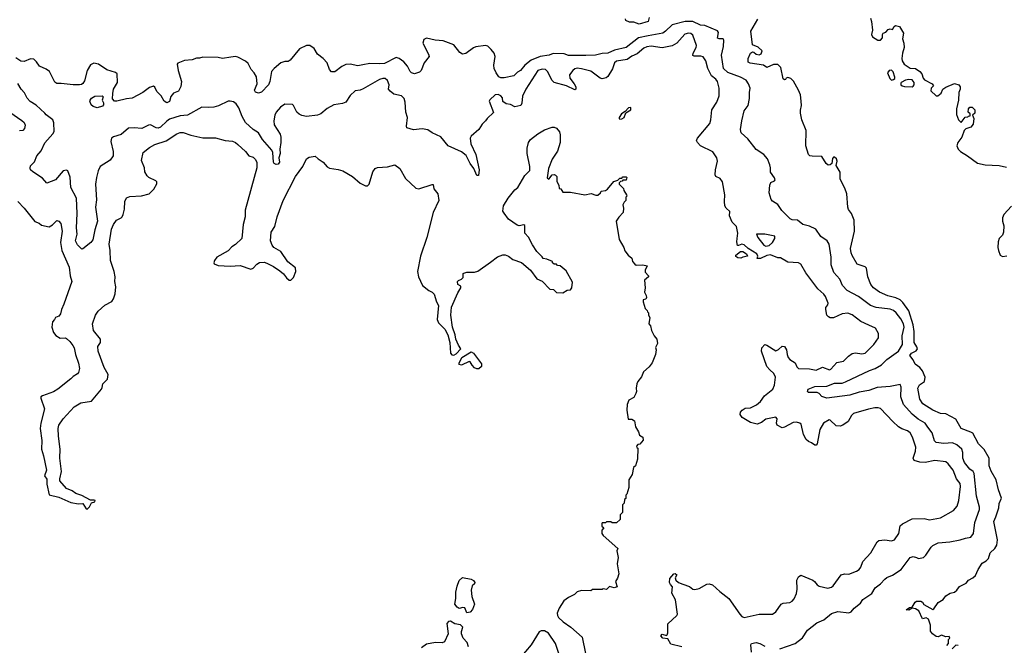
# Model space of a CAD drawing. Extents: x 2087054 to 2277909, y 548907 to 753496.
# Tile 42 of 256: x 2160466 to 2169490, y 580119 to 585851. Entities that reach past the tile are written whole.
import ezdxf

# ---------------------------------------------------------------- set-up
doc = ezdxf.new("R2010")
doc.units = 0

msp = doc.modelspace()

# ---------------------------------------------------------------- linework, layer by layer
at = {"layer": '0CON20XD'}
for points in [[(2167434.2, 580085.8), (2167573.8, 580135), (2167641.1, 580188.9), (2167685, 580258), (2167773.3, 580325), (2167835, 580352.9), (2167905, 580410), (2167965, 580428.6), (2168065, 580416.7), (2168087.5, 580425), (2168115, 580460), (2168171.2, 580505), (2168195, 580538), (2168275.7, 580595), (2168305.7, 580645), (2168356, 580684), (2168395, 580725.8), (2168415, 580742), (2168465, 580762.5), (2168546, 580815), (2168626.8, 580923.2), (2168655, 580933.6), (2168686.2, 580925), (2168705, 580915.8), (2168750, 580925), (2168771.2, 580945), (2168820.3, 581019.7), (2168836.7, 581035), (2168885, 581059.4), (2168992.1, 581067.9), (2169085, 581084.5), (2169135, 581101.9), (2169185, 581110.8), (2169207.8, 581145), (2169218.8, 581245), (2169263.4, 581365), (2169262.8, 581385), (2169234.1, 581485), (2169213.4, 581693.4), (2169205, 581710.6), (2169175, 581734.4), (2169124.5, 581795), (2169111.5, 581835), (2169110.4, 581885), (2169102.2, 581915), (2169055.7, 581955), (2169015, 581974.6), (2168935, 581969.1), (2168865, 581977.8), (2168852, 581992), (2168829.2, 582065), (2168790.8, 582119.2), (2168765, 582155.4), (2168702, 582192), (2168646.1, 582236.1), (2168566.7, 582325), (2168542.1, 582395), (2168545.4, 582485.4), (2168535, 582508.6), (2168445, 582489.7), (2168325, 582482), (2168248.8, 582455), (2168160.8, 582439.3), (2168075, 582411.6), (2167865, 582383.4), (2167817.4, 582397.4), (2167794.3, 582425), (2167776.2, 582436.2), (2167695, 582434), (2167688, 582445), (2167691.2, 582465), (2167755, 582489.6), (2167865, 582492), (2167935, 582520.8), (2167965, 582522), (2168005, 582522.5), (2168035, 582532.3), (2168255, 582636.2), (2168307.5, 582655), (2168365, 582689.5), (2168415, 582739.1), (2168521.9, 582815), (2168556.1, 582875), (2168552.9, 582955), (2168572.2, 583035), (2168565.2, 583065.2), (2168541.3, 583111.3), (2168499.1, 583165), (2168475.5, 583185.5), (2168445, 583200.3), (2168315, 583213.2), (2168265, 583231.2), (2168155, 583314.5), (2168049.8, 583369.8), (2168007.5, 583415), (2167981.9, 583475), (2167954.6, 583504.6), (2167929.4, 583535), (2167903.1, 583605), (2167902.2, 583675), (2167884.4, 583794.4), (2167868, 583825), (2167808.6, 583865), (2167763.2, 583933.2), (2167705, 583958.6), (2167643.2, 583973.2), (2167595, 584014), (2167547, 584017), (2167526.6, 584026.6), (2167452.6, 584102.6), (2167415, 584156.7), (2167365, 584187.5), (2167355, 584202.5), (2167334.4, 584265), (2167340.6, 584335), (2167351.3, 584358.7), (2167383.3, 584375), (2167390, 584385), (2167385, 584402.5), (2167348.8, 584455), (2167348.1, 584495), (2167340.9, 584520.9), (2167320, 584575), (2167285.9, 584615.9), (2167215, 584661.2), (2167139.1, 584759.1), (2167080, 584815), (2167073.8, 584845), (2167083.8, 584923.8), (2167106, 585015), (2167141.2, 585065), (2167155, 585130), (2167154.4, 585185), (2167162, 585225), (2167147.1, 585265), (2167125, 585296.4), (2167072.5, 585325), (2166955, 585367.1), (2166916.4, 585405), (2166898.2, 585525), (2166916.5, 585605), (2166918.6, 585665), (2166912.5, 585675), (2166875.5, 585675.5), (2166862.1, 585682.1), (2166869.5, 585735), (2166860.4, 585750.4), (2166745, 585798.7), (2166705, 585801.3), (2166635, 585833.5), (2166565, 585834.7), (2166446.1, 585803.9), (2166385.3, 585744.7), (2166361.2, 585728.8), (2166225, 585701.8), (2166137.1, 585685), (2166025, 585595.9), (2165916.7, 585573.3), (2165855, 585543.5), (2165805, 585542.2), (2165743.8, 585526.2), (2165655, 585522.2), (2165495, 585523.1), (2165455, 585539.2), (2165355, 585540), (2165317.5, 585525), (2165235, 585514.8), (2165155, 585480), (2165096.7, 585433.3), (2165055, 585386.9), (2165029.3, 585370.7), (2164995, 585336), (2164905, 585320), (2164875, 585318.9), (2164858.6, 585328.6), (2164833.3, 585365), (2164815.5, 585405), (2164810, 585435), (2164823.1, 585515), (2164813.8, 585545), (2164788.2, 585578.2), (2164757.1, 585607.1), (2164735, 585615.5), (2164646.8, 585603.2), (2164625.7, 585594.3), (2164555, 585541.4), (2164525, 585536), (2164500.3, 585550.3), (2164445, 585621.4), (2164348.3, 585658.3), (2164275, 585664.5), (2164195, 585682.5), (2164170.9, 585669.1), (2164161.4, 585635), (2164214, 585535), (2164217.5, 585515), (2164174, 585456), (2164144.5, 585385), (2164129, 585371), (2164085, 585356.3), (2164056.5, 585365), (2164045, 585375.5), (2164020.4, 585425), (2163985, 585464.5), (2163945, 585494.4), (2163915, 585504.3), (2163810.2, 585449.8), (2163765, 585445.3), (2163675, 585450.4), (2163611.3, 585438.7), (2163565, 585427.5), (2163495, 585442.5), (2163455, 585442), (2163417.9, 585422.1), (2163355, 585374.5), (2163325, 585373.1), (2163304.4, 585395), (2163282.5, 585455), (2163246.2, 585495), (2163196, 585535), (2163165, 585586.7), (2163125.8, 585615.8), (2163095, 585613.8), (2163031.2, 585585), (2162945, 585480), (2162925, 585468.8), (2162895, 585468), (2162860, 585455), (2162797.5, 585405), (2162774.4, 585375), (2162758.6, 585285), (2162745.8, 585255), (2162681.7, 585188.3), (2162655, 585178.8), (2162626.9, 585186.9), (2162617.5, 585205), (2162643.1, 585265), (2162635, 585327.5), (2162616.2, 585365), (2162586.2, 585395), (2162558.3, 585448.3), (2162535, 585472.5), (2162465, 585508.8), (2162445, 585514), (2162400.8, 585509.2), (2162325, 585496.2), (2162285, 585503.3), (2162145, 585507.5), (2162115, 585497.5), (2162085, 585497.5), (2162046.4, 585483.6), (2161975, 585477.5), (2161915, 585453.3), (2161908.8, 585445), (2161919.2, 585385), (2161947.1, 585285), (2161941.9, 585238.1), (2161920, 585195), (2161875, 585176.7), (2161851.2, 585148.8), (2161837.6, 585102.4), (2161815, 585090), (2161788.8, 585105), (2161761.2, 585155), (2161723.9, 585193.9), (2161704.4, 585234.4), (2161692.3, 585242.3), (2161655, 585229.2), (2161593.8, 585185), (2161495, 585131.2), (2161445, 585125.8), (2161355, 585104.4), (2161335, 585106), (2161316, 585126), (2161317.8, 585175), (2161326.7, 585215), (2161362.5, 585275), (2161359.2, 585355), (2161345, 585368.6), (2161265, 585391.4), (2161187.5, 585445), (2161145, 585453.8), (2161115, 585436.2), (2161084.4, 585385), (2161060.3, 585289.7), (2161045, 585266.2), (2161031.7, 585258.3), (2161015, 585252.9), (2160956.4, 585253.6), (2160845, 585266.7), (2160805, 585265.8), (2160787.9, 585277.9), (2160739.4, 585375), (2160708.9, 585398.9), (2160646.9, 585425), (2160620.5, 585465), (2160595, 585490.5), (2160565, 585493.5), (2160505, 585467.8), (2160475, 585470.5), (2160431.1, 585501.1)], [(2166235, 585870), (2166225, 585834), (2166145, 585811.2), (2166095, 585827.5), (2166055, 585830), (2166020, 585845), (2166018.3, 585858.3)], [(2168963, 580117), (2168977.5, 580135), (2168978.3, 580171.7), (2168990, 580185), (2168985, 580200), (2168955, 580197.5), (2168915, 580212.5), (2168883, 580197), (2168865, 580201.2), (2168833.3, 580225), (2168815, 580250), (2168813.3, 580305), (2168795, 580360), (2168775, 580370), (2168741.7, 580361.7), (2168706.7, 580435), (2168675, 580452.5), (2168645, 580460), (2168615, 580442.5), (2168590, 580445), (2168620, 580465), (2168645, 580470), (2168672.5, 580515), (2168685, 580522.5), (2168725, 580523.8), (2168740, 580515), (2168752, 580492), (2168835, 580447.5), (2168845, 580452.5), (2168885, 580510), (2168929.5, 580540.4), (2168955, 580573.3), (2168994.1, 580595.9), (2169035, 580606.7), (2169055.9, 580624.1), (2169080.7, 580659.3), (2169140.7, 580689.3), (2169162.5, 580715), (2169203, 580737), (2169225, 580760), (2169250, 580815), (2169287, 580873), (2169325, 580892.5), (2169345.8, 580914.2), (2169361.2, 580965), (2169404.2, 581005), (2169422, 581038), (2169429.5, 581085), (2169394.2, 581255), (2169413.9, 581296.1), (2169440.5, 581379.6), (2169443, 581417), (2169465.9, 581465.9), (2169437.5, 581545), (2169414.4, 581634.4), (2169369.2, 581715), (2169350.5, 581765), (2169352.9, 581835), (2169305, 581913.8), (2169254.5, 581964.5), (2169201.7, 582061.7), (2169185, 582073.1), (2169094.2, 582105), (2169045, 582190), (2168955, 582238.8), (2168905, 582244), (2168835, 582273.3), (2168745, 582333.1), (2168716.7, 582375), (2168698, 582475), (2168713.3, 582505), (2168757.5, 582535), (2168766.2, 582575), (2168740, 582635), (2168716.7, 582665), (2168674.5, 582694.5), (2168655.5, 582735), (2168624.5, 582775), (2168638.5, 582795), (2168681.7, 582818.3), (2168695.5, 582835), (2168690, 582855), (2168663.3, 582895), (2168664.1, 582995), (2168656.2, 583055), (2168615.7, 583184.3), (2168560.4, 583260.4), (2168535, 583284.6), (2168495, 583303.8), (2168422.3, 583322.3), (2168345, 583355.4), (2168290, 583395), (2168267.3, 583425), (2168240, 583495), (2168227.5, 583575), (2168215, 583587.1), (2168142.2, 583612.2), (2168095, 583690), (2168085.4, 583715), (2168081.8, 583755), (2168118.1, 583915), (2168113.3, 584015), (2168090, 584075), (2168063.3, 584113.3), (2168055.8, 584135), (2168046.4, 584255), (2168028.3, 584308.2), (2167985, 584390.8), (2167984.6, 584455), (2167949.2, 584515), (2167957.5, 584555), (2167951.2, 584575), (2167935, 584592.5), (2167925, 584592.5), (2167915, 584580), (2167908.6, 584535), (2167895, 584521.8), (2167875, 584519.2), (2167857.9, 584535), (2167819.1, 584599.1), (2167730.2, 584600.2), (2167706.7, 584605), (2167694.5, 584614.6), (2167671.2, 584695), (2167675.5, 584835), (2167634.7, 584935), (2167621.8, 584995), (2167621.3, 585021.3), (2167631.2, 585065), (2167629.5, 585105), (2167623.5, 585163.5), (2167605.5, 585205.5), (2167558.3, 585288.3), (2167535, 585312.5), (2167505, 585322.5), (2167490, 585315), (2167485, 585302.5), (2167475, 585300), (2167465, 585310), (2167441.7, 585411.7), (2167415, 585442), (2167375, 585441.4), (2167315, 585414), (2167282.5, 585435), (2167162.4, 585452.4), (2167142.3, 585462.3), (2167142, 585495), (2167163.8, 585545), (2167183.6, 585556.4), (2167195, 585552.5), (2167215, 585534), (2167245, 585529.2), (2167261.7, 585538.3), (2167270, 585565), (2167235, 585599.2), (2167181.7, 585621.7), (2167166.2, 585745), (2167231.2, 585855)], [(2168262.9, 585865), (2168274.4, 585835), (2168281.2, 585755), (2168273.3, 585715), (2168283.6, 585693.6), (2168330, 585665), (2168357, 585663), (2168372.5, 585685), (2168373.6, 585716.4), (2168381.2, 585728.8), (2168403.6, 585736.4), (2168425, 585760), (2168445, 585766.7), (2168465, 585760), (2168480.7, 585789.3), (2168493, 585797), (2168528.3, 585788.3), (2168567.3, 585727.3), (2168556.2, 585675), (2168570.8, 585635), (2168572.9, 585595), (2168557.1, 585545), (2168551.2, 585495), (2168553.3, 585475), (2168573.3, 585445), (2168628.3, 585408.3), (2168675, 585402.5), (2168717.5, 585375), (2168733.3, 585355), (2168745.7, 585315.7), (2168759.2, 585299.2), (2168830, 585265), (2168840, 585245), (2168820, 585225), (2168818.3, 585198.3), (2168865, 585153.3), (2168880, 585155), (2168913, 585177), (2168926.4, 585213.6), (2168955, 585233.3), (2169034.1, 585265.9), (2169073.3, 585255), (2169085.8, 585235.8), (2169086.2, 585215), (2169072.5, 585185), (2169070, 585115), (2169060, 585075), (2169053, 585033), (2169053.6, 584983.6), (2169070, 584935), (2169095, 584910), (2169131.7, 584958.3), (2169155, 584960), (2169161.7, 584968.3), (2169178.3, 584971.7), (2169178.3, 584988.3), (2169160, 585005), (2169162.5, 585035), (2169175, 585050), (2169195, 585050), (2169220, 585025), (2169220, 584995), (2169200, 584975), (2169212.5, 584945), (2169203.8, 584895), (2169183.6, 584866.4), (2169138.3, 584851.7), (2169123, 584837), (2169102.5, 584775), (2169063.6, 584726.4), (2169056.7, 584695), (2169068.8, 584665), (2169088.8, 584645), (2169153.3, 584605), (2169245, 584536), (2169315, 584522.2), (2169444.4, 584514.5), (2169509.3, 584499.3)], [(2166535, 580106), (2166435, 580130.8), (2166405, 580177.5), (2166360, 580185), (2166343.3, 580206.7), (2166355, 580220), (2166395, 580210), (2166400, 580215), (2166406, 580235), (2166406, 580315), (2166488.3, 580391.7), (2166494, 580405), (2166476.7, 580535), (2166442.7, 580597.3), (2166449.4, 580655), (2166430, 580675), (2166420.5, 580695), (2166425, 580732), (2166462, 580775), (2166475, 580777.8), (2166487.5, 580765), (2166474, 580736), (2166480.8, 580715), (2166505, 580695.8), (2166545, 580679.2), (2166605, 580656.9), (2166636.2, 580635), (2166655, 580629.4), (2166695, 580638.6), (2166765, 580679.5), (2166785, 580682.2), (2166815, 580674.3), (2166882.2, 580612.2), (2166966.6, 580546.6), (2167065, 580405.8), (2167085, 580382.9), (2167105, 580374.4), (2167245, 580405.7), (2167365.8, 580404.2), (2167396.7, 580425), (2167444.5, 580495.5), (2167465, 580505.7), (2167525, 580512.5), (2167545, 580522.5), (2167565.4, 580544.6), (2167586.5, 580595), (2167591.5, 580635), (2167588.5, 580715), (2167605, 580746.2), (2167625, 580762), (2167736.7, 580715), (2167751.2, 580705), (2167775, 580672.5), (2167792.3, 580662.3), (2167874.3, 580644.3), (2167905, 580652.9), (2167920.8, 580665), (2167995.5, 580764.6), (2168025, 580773.3), (2168065, 580771.4), (2168135, 580798.6), (2168160.8, 580815), (2168176.4, 580835), (2168192.8, 580887.2), (2168268.1, 580965), (2168325, 581066.7), (2168339.5, 581080.4), (2168395, 581086.9), (2168455, 581076.9), (2168485.4, 581084.6), (2168522.5, 581145), (2168536.1, 581213.9), (2168557.7, 581232.3), (2168645, 581279.2), (2168755, 581281.4), (2168805, 581270), (2168905, 581288.1), (2169024.5, 581355.5), (2169057.5, 581395), (2169074.2, 581445), (2169089.2, 581575), (2169085, 581601.2), (2169075, 581618.1), (2169053, 581643), (2169020.5, 581725), (2168975, 581782.9), (2168955, 581799.4), (2168855, 581812.2), (2168765, 581792.9), (2168715, 581796.9), (2168663.4, 581813.4), (2168655.8, 581835), (2168675, 581897.5), (2168678.1, 581935), (2168650, 582025), (2168626.9, 582065), (2168603.4, 582083.4), (2168552.4, 582102.4), (2168522, 582122), (2168468.3, 582168.3), (2168355, 582289.2), (2168335, 582295.7), (2168304.5, 582295.5), (2168245, 582284.3), (2168107, 582243), (2168089.2, 582225), (2168059.7, 582170.3), (2168010, 582135), (2167985, 582125.8), (2167948.8, 582128.8), (2167895, 582183.3), (2167885.9, 582185.9), (2167832, 582155), (2167799.4, 582095), (2167775.8, 581964.2), (2167766.1, 581953.9), (2167755, 581953.3), (2167723.3, 581975), (2167695, 581985.6), (2167674.7, 582004.6), (2167649.7, 582049.7), (2167627.1, 582145), (2167615, 582155.8), (2167585, 582162.9), (2167555, 582160.6), (2167476.7, 582116.7), (2167455, 582110.8), (2167407.5, 582135), (2167403.6, 582153.6), (2167410, 582195), (2167395, 582210), (2167305, 582191.2), (2167265, 582160.4), (2167226.4, 582146.4), (2167165, 582162), (2167087.1, 582205), (2167070, 582235), (2167073.2, 582256.8), (2167086.8, 582273.2), (2167115, 582290.8), (2167165, 582295.8), (2167218.3, 582321.7), (2167256.2, 582353.8), (2167293.1, 582405), (2167370, 582465), (2167385, 582502.5), (2167393.2, 582575), (2167378.2, 582608.2), (2167341.9, 582641.9), (2167314.7, 582674.7), (2167265.6, 582815), (2167269.2, 582845), (2167295, 582873.8), (2167315, 582869.2), (2167395, 582817.5), (2167422, 582828), (2167455, 582859.2), (2167475, 582856), (2167495, 582826.7), (2167498.8, 582785), (2167510, 582755), (2167525, 582738.1), (2167575, 582705.8), (2167589.2, 582669.2), (2167605, 582654.6), (2167705, 582651.8), (2167765, 582639.5), (2167825, 582666.7), (2167887.4, 582642.6), (2167900.6, 582649.4), (2167955, 582710.9), (2168015, 582723.1), (2168060.8, 582769.1), (2168095, 582792.7), (2168125, 582798.5), (2168185, 582788.6), (2168214.3, 582795.7), (2168294, 582875), (2168335.8, 582935), (2168336.7, 582975), (2168310, 583025), (2168247.5, 583052.5), (2168175, 583086.9), (2168095, 583148.6), (2168055, 583162.9), (2168005, 583157.1), (2167925, 583119.2), (2167895, 583118.8), (2167877.7, 583127.7), (2167864.3, 583144.3), (2167854.4, 583195), (2167855.8, 583215), (2167872.6, 583237.4), (2167875.3, 583255), (2167851.8, 583315), (2167835, 583337.8), (2167781.4, 583385), (2167671.8, 583531.8), (2167625, 583611.2), (2167605, 583623.8), (2167505, 583630), (2167437.9, 583667.9), (2167415, 583670.8), (2167347.3, 583697.3), (2167315, 583691.4), (2167255, 583661.9), (2167224, 583664), (2167230.8, 583685), (2167223.3, 583705), (2167143.8, 583753.8), (2167105, 583787.8), (2167085, 583794.5), (2167055, 583781.2), (2167045, 583782.5), (2167038, 583815), (2167042.5, 583847.5), (2167048, 583895), (2167035.9, 583955.9), (2166996.1, 583996.1), (2166972.5, 584055), (2166973.8, 584095), (2166940, 584125), (2166928.1, 584145), (2166924.4, 584185), (2166929.2, 584245), (2166906.4, 584366.4), (2166886.2, 584395), (2166846.7, 584415), (2166840.9, 584430.9), (2166841.9, 584475), (2166862.5, 584555), (2166855.7, 584585), (2166819.5, 584639.5), (2166705.8, 584695), (2166679.4, 584725), (2166670, 584745), (2166677.1, 584765), (2166790, 584900), (2166801.5, 584935), (2166808.9, 585025), (2166854.4, 585095), (2166877.8, 585155), (2166875.6, 585224.4), (2166861.5, 585285), (2166845.7, 585305), (2166805.8, 585335.8), (2166773.8, 585405), (2166753.3, 585475), (2166729.6, 585509.6), (2166708.1, 585518.1), (2166646.7, 585516.7), (2166634.5, 585524.5), (2166637.5, 585545), (2166666.2, 585595), (2166668.9, 585615), (2166635, 585708.6), (2166615.8, 585725), (2166595, 585728.7), (2166561, 585718.9), (2166488.2, 585635), (2166445, 585611.8), (2166355, 585592.2), (2166255, 585608.9), (2166215, 585603), (2166185, 585589.4), (2166125, 585538.4), (2166075, 585516), (2166034.6, 585485.4), (2165935, 585472.2), (2165917.5, 585455), (2165900.1, 585399.9), (2165857.8, 585332.2), (2165840.5, 585319.5), (2165805, 585310.8), (2165785, 585314.7), (2165699.4, 585379.4), (2165615, 585401.4), (2165575, 585407.4), (2165555, 585400.2), (2165534.6, 585385), (2165503.6, 585345), (2165507.3, 585315), (2165548.1, 585265), (2165562.9, 585235), (2165564.2, 585215.8), (2165555, 585208.6), (2165476.1, 585246.1), (2165365, 585275.3), (2165345.3, 585295), (2165303.8, 585375), (2165285.2, 585395.2), (2165255, 585397.8), (2165215, 585385.9), (2165103.7, 585215), (2165075, 585150), (2165069.5, 585085), (2165057.5, 585065), (2165005, 585052), (2164965, 585075.4), (2164925, 585080), (2164892.9, 585102.9), (2164890.8, 585135), (2164876.2, 585155), (2164850, 585165), (2164825, 585162), (2164773.6, 585116.4), (2164770, 585105), (2164809.5, 585000.4), (2164750, 584945), (2164735.7, 584924.3), (2164705.9, 584894.1), (2164675, 584844.2), (2164604, 584785), (2164594.5, 584765.5), (2164600, 584715), (2164646.4, 584616.4), (2164678, 584475), (2164670, 584425), (2164655, 584423.3), (2164627.8, 584487.8), (2164595, 584534), (2164557, 584607), (2164515, 584640.3), (2164394.2, 584694.2), (2164325, 584777.5), (2164245, 584814.6), (2164205, 584843.3), (2164155, 584849.7), (2164075, 584840.6), (2164015, 584859.4), (2164010.4, 584875), (2164020, 584955), (2164005.5, 585005), (2163998.5, 585095), (2163988.2, 585128.2), (2163965, 585153.8), (2163895, 585170.3), (2163860.8, 585195), (2163847.5, 585215), (2163851.1, 585255), (2163835.8, 585295), (2163815, 585312), (2163795, 585312.9), (2163765, 585304.4), (2163615, 585218.9), (2163585, 585206), (2163539.1, 585200.9), (2163495, 585155.8), (2163454.4, 585095.6), (2163425, 585082.5), (2163345, 585071.2), (2163285, 585036.7), (2163225, 584990), (2163195, 584976.2), (2163095, 584965.5), (2163053.1, 584973.1), (2163025.8, 584985), (2163005, 585002.5), (2162975, 585064), (2162965, 585072.9), (2162895, 585077.1), (2162855, 585049.4), (2162815.4, 585005), (2162803.6, 584976.3), (2162794.2, 584925), (2162798.3, 584888.3), (2162851.5, 584801.5), (2162858.4, 584775), (2162858.4, 584725), (2162851.2, 584665), (2162853.3, 584625), (2162841.4, 584585), (2162846.2, 584545), (2162835, 584528.9), (2162815, 584524.6), (2162796.9, 584535), (2162792.1, 584545), (2162784.5, 584635), (2162776.7, 584655), (2162690.3, 584755), (2162655, 584813.5), (2162605, 584844.6), (2162535, 584910), (2162503.2, 584965), (2162474.7, 585044.6), (2162449.8, 585079.8), (2162425, 585097.5), (2162395, 585105.8), (2162375, 585104), (2162287.8, 585062.2), (2162245, 585050), (2162195, 585045.4), (2162135, 585050.7), (2162005, 584977.3), (2161935, 584969.7), (2161839.9, 584940.1), (2161815, 584921.8), (2161755, 584866.4), (2161735, 584856.2), (2161715, 584860), (2161665, 584886.5), (2161645, 584884.5), (2161585, 584854.6), (2161515, 584861.5), (2161463, 584857), (2161395, 584800), (2161325, 584779.4), (2161307.1, 584765), (2161302.2, 584735), (2161323.2, 584645), (2161322.1, 584605), (2161295, 584564.5), (2161203.1, 584505), (2161185, 584466.7), (2161170, 584405), (2161161.1, 584345), (2161169.4, 584199.4), (2161159.6, 584135), (2161178.2, 584005), (2161153.3, 583926.7), (2161135.6, 583835), (2161118.7, 583811.3), (2161045, 583752.5), (2161035, 583747.5), (2161027.5, 583755), (2160995, 583787.1), (2160976.9, 583825), (2160993.8, 583886.2), (2160985.4, 583945.4), (2160992, 584075), (2160985.4, 584214.6), (2160934.5, 584315), (2160927.8, 584407.8), (2160907.3, 584467.3), (2160894, 584474), (2160863.8, 584465), (2160793.8, 584385), (2160715, 584353.3), (2160675, 584398), (2160585, 584456), (2160566, 584475), (2160560.9, 584490.9), (2160565, 584513.3), (2160602.3, 584547.7), (2160624, 584605), (2160660.9, 584649.1), (2160695, 584722), (2160770, 584805), (2160782.7, 584827.3), (2160777.5, 584905), (2160769.2, 584935), (2160708.9, 584978.9), (2160695.3, 584995.3)], [(2168455, 585297.5), (2168475, 585302.5), (2168486.1, 585313.9), (2168486.4, 585323.6), (2168472.7, 585372.7), (2168455, 585388.8), (2168434.1, 585385.9), (2168420, 585365), (2168442, 585312), (2168455, 585297.5)], [(2168645, 585236.7), (2168655, 585242.5), (2168663.3, 585255), (2168663.3, 585275), (2168645, 585300), (2168615, 585302), (2168584.2, 585295.8), (2168545, 585276.7), (2168540.7, 585269.3), (2168543.3, 585255), (2168553.3, 585245), (2168575, 585238), (2168645, 585236.7)], [(2160695.3, 584995.3), (2160616.6, 585066.6), (2160561.1, 585101.1), (2160535, 585131.2), (2160509.7, 585179.7), (2160480, 585215), (2160447.8, 585267.8)], [(2161175, 585043.3), (2161140, 585055), (2161120.7, 585070.7), (2161107.5, 585105), (2161110, 585115), (2161125, 585133.3), (2161155, 585151.2), (2161220, 585155), (2161230, 585145), (2161220, 585115), (2161235, 585090), (2161235, 585072.5), (2161225, 585060), (2161175, 585043.3)], [(2160304.3, 585054.3), (2160485, 584928.8), (2160505, 584910), (2160516.2, 584885), (2160510, 584855), (2160495, 584836.2), (2160465, 584833.8)], [(2165965, 584940), (2165985, 584943.3), (2166006.7, 584955), (2166021.7, 584998.3), (2166066.1, 585023.9), (2166066.4, 585046.4), (2166045, 585042.5), (2166015, 585010), (2165980.7, 584989.3), (2165960, 584955), (2165960, 584945), (2165965, 584940)], [(2164942.5, 584215), (2165005, 584292.5), (2165032.5, 584315), (2165097, 584423), (2165141.7, 584468.3), (2165142.5, 584505), (2165117.5, 584625), (2165116.7, 584675), (2165130, 584725), (2165146.4, 584753.6), (2165215, 584806.7), (2165275, 584843.3), (2165345, 584866.7), (2165365, 584866.7), (2165385, 584857.5), (2165413.3, 584825), (2165420, 584795), (2165418, 584725), (2165393.6, 584646.4), (2165346.7, 584573.3), (2165313.6, 584486.4), (2165301.7, 584401.7), (2165315, 584390), (2165345, 584430), (2165365, 584432.5), (2165376.4, 584426.4), (2165387.5, 584415), (2165388.3, 584368.3), (2165407.5, 584335), (2165410, 584305), (2165425, 584300), (2165445, 584270), (2165515, 584270), (2165645, 584247.5), (2165705, 584260), (2165745, 584242.5), (2165765, 584242.5), (2165790, 584265), (2165795, 584280), (2165835, 584287.5), (2165853, 584297), (2165911.7, 584368.3), (2165948.3, 584381.7), (2165965, 584400), (2165985, 584400), (2165995, 584410), (2166025, 584410), (2166030, 584405), (2166025, 584380), (2165995, 584380), (2165988.3, 584371.7), (2165971.7, 584368.3), (2165960, 584355), (2165960, 584345), (2166000, 584305), (2166002.5, 584285), (2166027, 584247), (2166030, 584235), (2166020, 584225), (2166020, 584195), (2166005, 584180), (2165992.5, 584155), (2166000, 584125), (2165997.5, 584085), (2165957, 584043), (2165933.3, 584005), (2165958.8, 583838.8), (2166003.3, 583765), (2166012.7, 583732.7), (2166042.5, 583695), (2166077.5, 583665), (2166084, 583635), (2166105, 583610), (2166115, 583602.5), (2166176.2, 583606.2), (2166217, 583597), (2166197.5, 583555), (2166198.3, 583538.3), (2166230, 583505), (2166230, 583495), (2166192.5, 583465), (2166200, 583395), (2166192.5, 583355), (2166208.8, 583325), (2166210, 583305), (2166205, 583290), (2166180, 583285), (2166180, 583265), (2166200, 583205), (2166218.3, 583188.3), (2166220, 583175), (2166230, 583165), (2166230, 583145), (2166241.7, 583121.7), (2166233.3, 583065), (2166247.5, 583045), (2166257.5, 583005), (2166282.5, 582955), (2166306.7, 582925), (2166312.5, 582885), (2166293.6, 582846.4), (2166300, 582825), (2166293.3, 582785), (2166261.7, 582708.3), (2166235, 582670), (2166182.5, 582625), (2166165, 582580), (2166132.5, 582535), (2166122.5, 582515), (2166116.7, 582475), (2166120, 582445), (2166113.3, 582425), (2166095, 582390), (2166047.5, 582365), (2166032.5, 582325), (2166030, 582275), (2166041.7, 582191.7), (2166075, 582192.5), (2166100, 582175), (2166110.5, 582120.4), (2166137.5, 582075), (2166147.5, 582045), (2166177.5, 582025), (2166181.7, 581998.3), (2166148.3, 581961.7), (2166131.7, 581958.3), (2166120, 581945), (2166121.7, 581931.7), (2166130, 581925), (2166127.5, 581825), (2166110, 581765), (2166093, 581747), (2166080, 581685), (2166050, 581635), (2166047.5, 581565), (2166030, 581505), (2166020, 581495), (2166020, 581465), (2166010, 581455), (2166007, 581423), (2165990, 581405), (2165990, 581335), (2165970, 581315), (2165968.3, 581271.7), (2165935, 581240), (2165895, 581240), (2165885, 581250), (2165845, 581250), (2165835, 581240), (2165805, 581240), (2165800, 581235), (2165801.7, 581211.7), (2165820, 581195), (2165800, 581175), (2165802.5, 581145), (2165813.3, 581125), (2165947.5, 581005), (2165940, 580985), (2165950, 580925), (2165942.5, 580865), (2165956.7, 580775), (2165946.2, 580733.8), (2165927.5, 580705), (2165942.5, 580655), (2165915, 580646.7), (2165873, 580657), (2165845, 580630), (2165815, 580637.5), (2165805, 580630), (2165715, 580630), (2165701.7, 580618.3), (2165615, 580620), (2165575, 580610), (2165550, 580585), (2165495, 580557.5), (2165453.6, 580526.4), (2165409.3, 580460.7), (2165393.3, 580415), (2165393.6, 580393.6), (2165403.6, 580373.6), (2165447.5, 580335), (2165515.8, 580285.8), (2165622, 580195), (2165651.2, 580045)], [(2160448.8, 584185), (2160507.5, 584125), (2160605, 584003.3), (2160645, 583987.5), (2160665, 583970), (2160735, 583953.3), (2160765, 583971.2), (2160805, 584010), (2160825, 584006.7), (2160843, 583983), (2160854.4, 583915), (2160838.9, 583808.9), (2160851.1, 583735), (2160920, 583585), (2160927.5, 583505), (2160942.3, 583452.3), (2160871.5, 583245), (2160848.8, 583195), (2160840.4, 583155), (2160825, 583135.5), (2160795, 583123.3), (2160785.8, 583104.2), (2160765.8, 583084.2), (2160758.6, 583035), (2160774.4, 582984.4), (2160796.9, 582956.9), (2160835, 582932.5), (2160884.3, 582935.7), (2160895, 582930.6), (2160925, 582903.1), (2160953.2, 582865), (2160963.9, 582845), (2160976.2, 582785), (2161005, 582703.3), (2161013.8, 582655), (2161005, 582620), (2160994, 582605), (2160956.5, 582583.5), (2160935, 582559.2), (2160815.3, 582464.7), (2160775, 582441.5), (2160673.7, 582406.3), (2160660, 582395), (2160658, 582385), (2160691.4, 582285), (2160657.8, 582155), (2160654.6, 582105), (2160667.8, 581995), (2160665.5, 581915), (2160684.6, 581854.6), (2160710.6, 581725), (2160691.7, 581671.7), (2160715, 581640), (2160713.8, 581595), (2160735, 581497.5), (2160825.5, 581475.5), (2160935, 581428.6), (2161005, 581415.6), (2161045, 581419.2), (2161075, 581370), (2161085, 581366.7), (2161105, 581386.7), (2161125, 581423.3), (2161153.3, 581435), (2161156.2, 581445), (2161149.5, 581449.6), (2161115, 581450), (2161035, 581490.8), (2160979.7, 581509.7), (2160945, 581536), (2160895.6, 581555.6), (2160833.8, 581625), (2160832.9, 581645), (2160847.6, 581712.4), (2160834.4, 581835), (2160837.8, 581915), (2160820, 582035), (2160819.6, 582105), (2160825.5, 582135), (2160864.7, 582195.3), (2160965, 582303.1), (2161025, 582342.2), (2161125, 582357.5), (2161214.2, 582465), (2161222, 582482), (2161228, 582515), (2161271.7, 582558.3), (2161275, 582600), (2161238.6, 582665), (2161184.7, 582814.6), (2161182.7, 582857.3), (2161206.7, 582895), (2161206, 582925), (2161142.9, 583005), (2161134, 583065), (2161161.4, 583145), (2161185, 583179.2), (2161245, 583235.6), (2161309.7, 583270.3), (2161325.6, 583294.4), (2161341.1, 583338.9), (2161345.5, 583405), (2161337.4, 583452.6), (2161339.4, 583495), (2161330.9, 583545), (2161297.3, 583645), (2161294.4, 583735), (2161285.5, 583795), (2161307, 583933), (2161324.5, 583975.5), (2161353.3, 584015), (2161394.4, 584035.6), (2161405.4, 584044.6), (2161415, 584066.7), (2161425.3, 584115), (2161428.8, 584185), (2161445, 584218.2), (2161475, 584232.3), (2161582.2, 584237.8), (2161652.9, 584257.1), (2161695, 584297.5), (2161721.7, 584348.3), (2161723.3, 584365), (2161713.8, 584375), (2161650, 584405), (2161635, 584420), (2161613, 584457), (2161610, 584495), (2161581.7, 584561.7), (2161596.7, 584635), (2161655, 584680.8), (2161705, 584708.1), (2161807.2, 584742.8), (2161905, 584806.2), (2161935, 584816.7), (2161965, 584816.2), (2162035, 584793.3), (2162145, 584770), (2162258.8, 584768.8), (2162350, 584745), (2162415, 584738), (2162445, 584726), (2162465, 584708), (2162535, 584643.3), (2162564.5, 584604.5), (2162605, 584592), (2162624.4, 584574.5), (2162640.6, 584545), (2162637.8, 584495), (2162531.9, 584105), (2162531.9, 584045), (2162513.3, 583975), (2162500.6, 583845), (2162445, 583792.5), (2162409.7, 583770.3), (2162375, 583733.1), (2162273.8, 583676.2), (2162250, 583645), (2162243.9, 583623.9), (2162247.5, 583615), (2162285, 583599.2), (2162395, 583591.8), (2162485, 583599.1), (2162585, 583565.8), (2162605, 583574.3), (2162638, 583612), (2162665, 583627.8), (2162705, 583630.4), (2162731.2, 583621.2), (2162790.8, 583590.8), (2162850, 583550), (2162882.7, 583522.7), (2162910, 583485), (2162935, 583463.3), (2162950, 583465), (2162975, 583490), (2162996.2, 583545), (2162995, 583577.5), (2162923.8, 583633.8), (2162857.7, 583727.7), (2162796, 583765), (2162780, 583785), (2162764.3, 583825), (2162771.9, 583905), (2162804.4, 583955), (2162826.9, 584045), (2162881.8, 584195), (2162994.6, 584415.4), (2163062, 584505), (2163093.6, 584576.4), (2163118.3, 584591.7), (2163175, 584600), (2163200, 584575), (2163246.7, 584546.7), (2163285, 584503.8), (2163305, 584491.2), (2163385, 584480), (2163427, 584467), (2163515, 584413.8), (2163585, 584352.5), (2163635, 584327.5), (2163655, 584327.5), (2163670, 584345), (2163702.3, 584457.7), (2163725, 584487.5), (2163743.9, 584496.1), (2163838.3, 584501.7), (2163905, 584520), (2163949.3, 584489.3), (2164002.5, 584395), (2164096.4, 584306.4), (2164125, 584300), (2164245, 584342.5), (2164255, 584340), (2164262.3, 584302.3), (2164296.7, 584255), (2164306, 584195), (2164256.7, 584085), (2164197.5, 583855), (2164138, 583685), (2164112.5, 583545), (2164121.2, 583495), (2164158.8, 583415), (2164215, 583368.8), (2164246.7, 583355), (2164266, 583335), (2164285, 583267.5), (2164303.6, 583233.6), (2164290.8, 583105), (2164305, 583073.8), (2164362, 583015), (2164389.2, 582965), (2164408, 582895), (2164413.8, 582795), (2164425, 582781.2), (2164445, 582778.6), (2164465, 582788.6), (2164510, 582835), (2164488, 582868), (2164462.5, 582925), (2164457.5, 582965), (2164433.1, 583035), (2164416, 583145), (2164423.6, 583216.4), (2164481.2, 583348.8), (2164510, 583395), (2164508.3, 583408.3), (2164480, 583425), (2164478.3, 583451.7), (2164487, 583463), (2164516.1, 583473.9), (2164530.7, 583489.3), (2164530, 583525), (2164535, 583530), (2164565, 583537.5), (2164633, 583537), (2164663.9, 583546.1), (2164780.5, 583629.5), (2164845, 583679.2), (2164895, 583696), (2164915.7, 583695.7), (2164945, 583683.8), (2164985, 583653.3), (2165065, 583626), (2165148.8, 583555), (2165207, 583477), (2165255, 583456.7), (2165325, 583382.5), (2165358.3, 583378.3), (2165385, 583352.5), (2165445, 583350), (2165485, 583372.5), (2165515, 583377.5), (2165526.7, 583395), (2165533.3, 583445), (2165475, 583550), (2165420, 583595), (2165395, 583600), (2165385, 583610), (2165365, 583610), (2165350, 583625), (2165350, 583635), (2165297, 583657), (2165265, 583662.5), (2165255, 583680), (2165207, 583727), (2165165, 583787.5), (2165128.3, 583858.3), (2165094.1, 583894.1), (2165096.7, 583966.7), (2165085, 583971.2), (2165045, 583964), (2165025, 583970), (2164946.7, 584025), (2164905, 584077.5), (2164893.6, 584096.4), (2164898.8, 584145), (2164942.5, 584215)], [(2169555, 584141.2), (2169486.7, 584065), (2169473.3, 584035), (2169473.8, 584005), (2169486.4, 583963.6), (2169483, 583903), (2169475, 583877.5), (2169444.2, 583845.8), (2169432.7, 583817.3), (2169430, 583765), (2169436.2, 583735), (2169452.5, 583695), (2169473, 583683), (2169515, 583686.7)], [(2167305, 583775.5), (2167335, 583781.8), (2167365, 583808.6), (2167385.6, 583845), (2167387.7, 583867.7), (2167295, 583886.2), (2167220, 583885), (2167230, 583855), (2167285, 583784), (2167305, 583775.5)], [(2167075, 583667), (2167049.1, 583669.1), (2167031.1, 583681.1), (2167030.6, 583695), (2167071.7, 583728.3), (2167095, 583728.4), (2167127.8, 583705), (2167137.5, 583685), (2167095, 583674.6), (2167075, 583667)], [(2164655, 582651.8), (2164635, 582661.5), (2164612.7, 582685), (2164595, 582716.7), (2164585, 582718.8), (2164515, 582684.6), (2164495, 582693.1), (2164492.7, 582705), (2164519.6, 582755), (2164605, 582807.7), (2164623.8, 582795), (2164697.5, 582697.5), (2164697.7, 582672.2), (2164675, 582653.8), (2164655, 582651.8)], [(2164565, 580417.5), (2164545, 580462.5), (2164527, 580467), (2164495, 580456.7), (2164475, 580468), (2164453.3, 580495), (2164462.3, 580547.7), (2164461.9, 580605), (2164475, 580660), (2164495, 580712.5), (2164525, 580741.2), (2164602.5, 580725), (2164623.9, 580713.9), (2164637.5, 580695), (2164635, 580682.5), (2164612.5, 580665), (2164602.5, 580625), (2164608.8, 580565), (2164634.3, 580495), (2164615, 580446.7), (2164595, 580424.4), (2164565, 580417.5)], [(2164579.4, 580105), (2164566.5, 580146.5), (2164531.4, 580185), (2164515.8, 580225.8), (2164514.3, 580245), (2164527.5, 580285), (2164507.1, 580307.1), (2164452.5, 580315), (2164415, 580340), (2164395, 580336.2), (2164381.2, 580318.8), (2164391.9, 580225), (2164358.3, 580151.7), (2164337.7, 580142.3), (2164276.1, 580143.9), (2164195, 580130), (2164148, 580095)], [(2165411.2, 580035), (2165376.2, 580135), (2165311.7, 580231.7), (2165275, 580252.5), (2165245, 580252.5), (2165227, 580243), (2165155, 580122.5), (2165048.3, 580001.7)], [(2167172.2, 580055), (2167167.3, 580122.7), (2167174.5, 580135.5), (2167215, 580145.8), (2167248.8, 580135), (2167295, 580110.8)], [(2169068.3, 580118.3), (2169045, 580120), (2169011.7, 580088.3)]]:
    msp.add_lwpolyline(points, dxfattribs=at)

doc.saveas('drawing.dxf')
